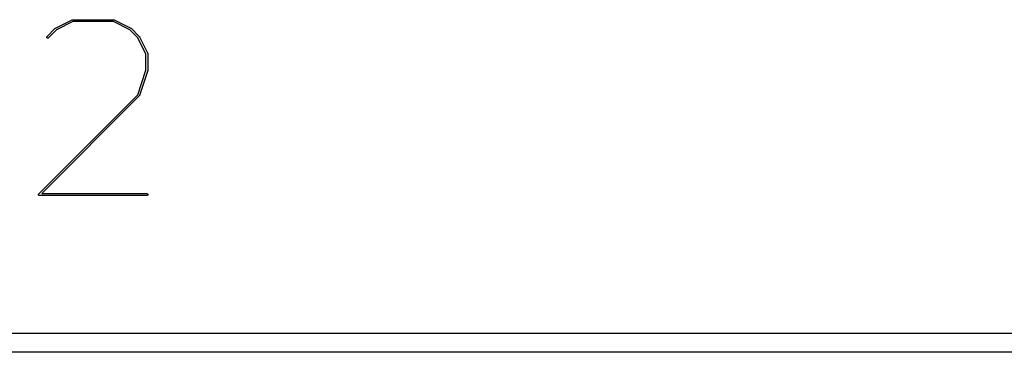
# Model space of a CAD drawing. Extents: x 2.6 to 14.6, y -8.5 to -1.5.
# Tile 48 of 109: x 6.566 to 6.878, y -3.45 to -3.345. Entities that reach past the tile are written whole.
import ezdxf

# ---------------------------------------------------------------- set-up
doc = ezdxf.new("R2010")
doc.units = 0
doc.header["$MEASUREMENT"] = 0
doc.layers.add('BLACK', color=7, linetype='CONTINUOUS')

msp = doc.modelspace()

# ---------------------------------------------------------------- linework, layer by layer
at = {"layer": 'BLACK', "linetype": 'CONTINUOUS'}
for p, q in [((6.57746, -3.34811), (6.5827, -3.34549)), ((6.5827, -3.34549), (6.5827, -3.34549)), ((6.5827, -3.34549), (6.58271, -3.34549)), ((6.58271, -3.34549), (6.58272, -3.34549)), ((6.58272, -3.34549), (6.58274, -3.34548)), ((6.58274, -3.34548), (6.58275, -3.34547)), ((6.58275, -3.34547), (6.58276, -3.34547)), ((6.58276, -3.34547), (6.58277, -3.34547)), ((6.58277, -3.34547), (6.58279, -3.34547)), ((6.58279, -3.34547), (6.58281, -3.34546)), ((6.58281, -3.34546), (6.58282, -3.34546)), ((6.58282, -3.34546), (6.58283, -3.34546)), ((6.58283, -3.34546), (6.59591, -3.34546)), ((6.59591, -3.34546), (6.59592, -3.34546)), ((6.59591, -3.34546), (6.59591, -3.34546)), ((6.59592, -3.34546), (6.59593, -3.34546)), ((6.59593, -3.34546), (6.59595, -3.34547)), ((6.59595, -3.34547), (6.59597, -3.34547)), ((6.59597, -3.34547), (6.59598, -3.34547)), ((6.59598, -3.34547), (6.59599, -3.34547)), ((6.59599, -3.34547), (6.59601, -3.34548)), ((6.59601, -3.34548), (6.59603, -3.34549)), ((6.59603, -3.34549), (6.59603, -3.34549)), ((6.59603, -3.34549), (6.59604, -3.34549)), ((6.59604, -3.34549), (6.60127, -3.34811)), ((6.57477, -3.35078), (6.57739, -3.34817)), ((6.57777, -3.34862), (6.57519, -3.3512)), ((6.57739, -3.34816), (6.5774, -3.34815)), ((6.57739, -3.34817), (6.57739, -3.34816)), ((6.5774, -3.34815), (6.57742, -3.34814)), ((6.57742, -3.34814), (6.57743, -3.34813)), ((6.57743, -3.34813), (6.57744, -3.34813)), ((6.57744, -3.34813), (6.57745, -3.34812)), ((6.57745, -3.34812), (6.57746, -3.34811)), ((6.5829, -3.34605), (6.57777, -3.34862)), ((6.59584, -3.34605), (6.5829, -3.34605)), ((6.60097, -3.34862), (6.59584, -3.34605)), ((6.60352, -3.35117), (6.60097, -3.34862)), ((6.60127, -3.34811), (6.60128, -3.34811)), ((6.60128, -3.34811), (6.60129, -3.34812)), ((6.60129, -3.34812), (6.60131, -3.34813)), ((6.60131, -3.34813), (6.60132, -3.34814)), ((6.60132, -3.34814), (6.60133, -3.34814)), ((6.60133, -3.34814), (6.60134, -3.34816)), ((6.60134, -3.34816), (6.60135, -3.34817)), ((6.60135, -3.34817), (6.60397, -3.35078)), ((6.57469, -3.35093), (6.57471, -3.35088)), ((6.57469, -3.35099), (6.57469, -3.35093)), ((6.57469, -3.35105), (6.57469, -3.35099)), ((6.57471, -3.3511), (6.57469, -3.35105)), ((6.57471, -3.35088), (6.57474, -3.35083)), ((6.57473, -3.35115), (6.57471, -3.3511)), ((6.57477, -3.3512), (6.57473, -3.35115)), ((6.57474, -3.35083), (6.57477, -3.35078)), ((6.57481, -3.35124), (6.57477, -3.3512)), ((6.57487, -3.35126), (6.57481, -3.35124)), ((6.57492, -3.35128), (6.57487, -3.35126)), ((6.57498, -3.35129), (6.57492, -3.35128)), ((6.57503, -3.35128), (6.57498, -3.35129)), ((6.57509, -3.35127), (6.57503, -3.35128)), ((6.57514, -3.35124), (6.57509, -3.35127)), ((6.57519, -3.3512), (6.57514, -3.35124)), ((6.57519, -3.3512), (6.57519, -3.3512)), ((6.60608, -3.35629), (6.60352, -3.35117)), ((6.60397, -3.35078), (6.60397, -3.35079)), ((6.60397, -3.35079), (6.60398, -3.3508)), ((6.60398, -3.3508), (6.60399, -3.35081)), ((6.60399, -3.35081), (6.604, -3.35082)), ((6.604, -3.35082), (6.60401, -3.35083)), ((6.60401, -3.35083), (6.60401, -3.35085)), ((6.60401, -3.35085), (6.60402, -3.35086)), ((6.60402, -3.35086), (6.60664, -3.35609)), ((6.60608, -3.36141), (6.60608, -3.35629)), ((6.60664, -3.35609), (6.60664, -3.3561)), ((6.60664, -3.3561), (6.60664, -3.3561)), ((6.60664, -3.3561), (6.60665, -3.35611)), ((6.60665, -3.35611), (6.60665, -3.35613)), ((6.60665, -3.35613), (6.60666, -3.35615)), ((6.60666, -3.35615), (6.60666, -3.35616)), ((6.60666, -3.35616), (6.60666, -3.35617)), ((6.60666, -3.35617), (6.60667, -3.35619)), ((6.60667, -3.35619), (6.60667, -3.35621)), ((6.60667, -3.35621), (6.60667, -3.35622)), ((6.60667, -3.35622), (6.60667, -3.35622)), ((6.60667, -3.35622), (6.60667, -3.36146)), ((6.6035, -3.36915), (6.60608, -3.36141)), ((6.60667, -3.36146), (6.60667, -3.36146)), ((6.60667, -3.36146), (6.60667, -3.36148)), ((6.60667, -3.36148), (6.60667, -3.36149)), ((6.60666, -3.36155), (6.60404, -3.3694)), ((6.60667, -3.36151), (6.60666, -3.36152)), ((6.60666, -3.36152), (6.60666, -3.36153)), ((6.60666, -3.36153), (6.60666, -3.36155)), ((6.60667, -3.36149), (6.60667, -3.36151)), ((6.57216, -3.40049), (6.6035, -3.36915)), ((6.60397, -3.36951), (6.57308, -3.4004)), ((6.60398, -3.3695), (6.60397, -3.36951)), ((6.60397, -3.36951), (6.60397, -3.36951)), ((6.60399, -3.36948), (6.60398, -3.3695)), ((6.604, -3.36947), (6.60399, -3.36948)), ((6.60401, -3.36946), (6.604, -3.36947)), ((6.60402, -3.36944), (6.60401, -3.36945)), ((6.60401, -3.36945), (6.60401, -3.36946)), ((6.60403, -3.36942), (6.60402, -3.36944)), ((6.60404, -3.3694), (6.60403, -3.36941)), ((6.60403, -3.36941), (6.60403, -3.36942)), ((6.60404, -3.3694), (6.60404, -3.3694)), ((6.57207, -3.40067), (6.57207, -3.40064)), ((6.57207, -3.40064), (6.57208, -3.40064)), ((6.57207, -3.4007), (6.57207, -3.40067)), ((6.57207, -3.40072), (6.57207, -3.4007)), ((6.57207, -3.4007), (6.57207, -3.4007)), ((6.57207, -3.4007), (6.57207, -3.4007)), ((6.57207, -3.40075), (6.57207, -3.40072)), ((6.57207, -3.40076), (6.57207, -3.40075)), ((6.57207, -3.40075), (6.57207, -3.40075)), ((6.57208, -3.40078), (6.57207, -3.40076)), ((6.57208, -3.40064), (6.57209, -3.4006)), ((6.57208, -3.40064), (6.57208, -3.40064)), ((6.57209, -3.40081), (6.57208, -3.40078)), ((6.57209, -3.40058), (6.57211, -3.40055)), ((6.57209, -3.40059), (6.57209, -3.40058)), ((6.57209, -3.4006), (6.57209, -3.40059)), ((6.57209, -3.40059), (6.57209, -3.40059)), ((6.5721, -3.40083), (6.57209, -3.40081)), ((6.57209, -3.40081), (6.57209, -3.40081)), ((6.57209, -3.40081), (6.57209, -3.40081)), ((6.57212, -3.40086), (6.5721, -3.40083)), ((6.57211, -3.40055), (6.57212, -3.40053)), ((6.57212, -3.40053), (6.57214, -3.40051)), ((6.57212, -3.40053), (6.57212, -3.40053)), ((6.57212, -3.40053), (6.57212, -3.40053)), ((6.57213, -3.40088), (6.57212, -3.40086)), ((6.57212, -3.40086), (6.57212, -3.40086)), ((6.57212, -3.40086), (6.57212, -3.40086)), ((6.57215, -3.40091), (6.57213, -3.40088)), ((6.57214, -3.40051), (6.57216, -3.40049)), ((6.57218, -3.40093), (6.57215, -3.40091)), ((6.57215, -3.40091), (6.57215, -3.40091)), ((6.57215, -3.40091), (6.57215, -3.40091)), ((6.57216, -3.40049), (6.57216, -3.40049)), ((6.57216, -3.40049), (6.57216, -3.40049)), ((6.57216, -3.40049), (6.57216, -3.40049)), ((6.5722, -3.40094), (6.57218, -3.40093)), ((6.57222, -3.40096), (6.5722, -3.40094)), ((6.5722, -3.40094), (6.5722, -3.40094)), ((6.5722, -3.40094), (6.5722, -3.40094)), ((6.57225, -3.40097), (6.57222, -3.40096)), ((6.57228, -3.40098), (6.57225, -3.40097)), ((6.57225, -3.40097), (6.57225, -3.40097)), ((6.57225, -3.40097), (6.57225, -3.40097)), ((6.5723, -3.40099), (6.57228, -3.40098)), ((6.57234, -3.40099), (6.5723, -3.40099)), ((6.5723, -3.40099), (6.5723, -3.40099)), ((6.5723, -3.40099), (6.5723, -3.40099)), ((6.57236, -3.40099), (6.57234, -3.40099)), ((6.60638, -3.40099), (6.57236, -3.40099)), ((6.57236, -3.40099), (6.57236, -3.40099)), ((6.57236, -3.40099), (6.57236, -3.40099)), ((6.57236, -3.40099), (6.57236, -3.40099)), ((6.57236, -3.40099), (6.57236, -3.40099)), ((6.57308, -3.4004), (6.60638, -3.4004)), ((6.60638, -3.4004), (6.60638, -3.4004)), ((6.60638, -3.4004), (6.60644, -3.40041)), ((6.60643, -3.40099), (6.60638, -3.40099)), ((6.60649, -3.40097), (6.60643, -3.40099)), ((6.60644, -3.40041), (6.60649, -3.40043)), ((6.60649, -3.40043), (6.60654, -3.40046)), ((6.60654, -3.40095), (6.60649, -3.40097)), ((6.60654, -3.40046), (6.60659, -3.40049)), ((6.60658, -3.40091), (6.60654, -3.40095)), ((6.60662, -3.40086), (6.60658, -3.40091)), ((6.60659, -3.40049), (6.60662, -3.40054)), ((6.60662, -3.40054), (6.60665, -3.40059)), ((6.60665, -3.40081), (6.60662, -3.40086)), ((6.60665, -3.40059), (6.60667, -3.40064)), ((6.60666, -3.40076), (6.60665, -3.40081)), ((6.60667, -3.4007), (6.60666, -3.40076)), ((6.60667, -3.40064), (6.60667, -3.4007)), ((6.38954, -3.4445), (7.46916, -3.4445)), ((7.46631, -3.4505), (6.39239, -3.4505))]:
    msp.add_line(p, q, dxfattribs=at)

doc.saveas('drawing.dxf')
